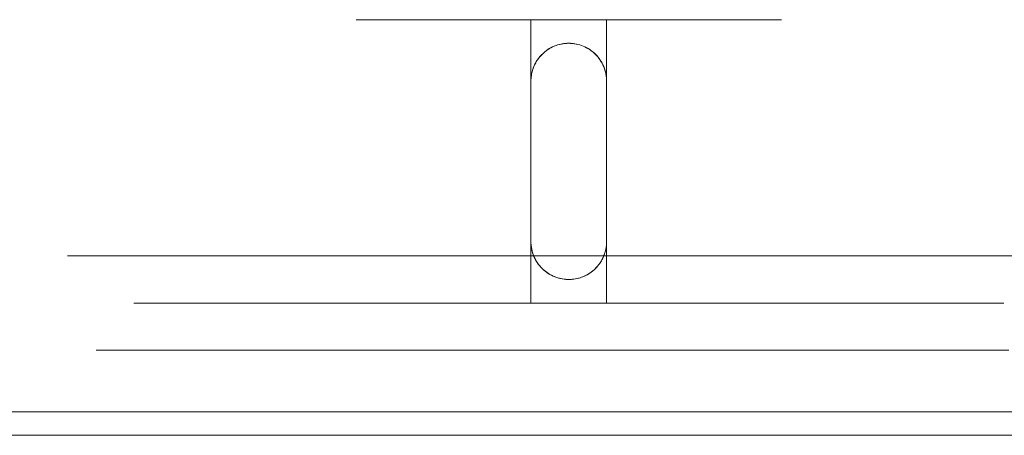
# Model space of a CAD drawing. Header units: millimetres. Extents: x -4395 to 65662, y -65530 to 6847.
# Tile 17 of 256: x 242 to 346, y -59199 to -59155. Entities that reach past the tile are written whole.
import ezdxf

# ---------------------------------------------------------------- set-up
doc = ezdxf.new("R2010")
doc.units = ezdxf.units.MM
doc.layers.add('R33_DET_superior_C05', color=7, linetype='Continuous', lineweight=0)

msp = doc.modelspace()

# ---------------------------------------------------------------- linework, layer by layer
at = {"layer": 'R33_DET_superior_C05'}
for p, q in [((277.563, -59155), (277.507, -59155)), ((277.675, -59155), (277.563, -59155)), ((277.842, -59155), (277.675, -59155)), ((278.064, -59155), (277.842, -59155)), ((278.341, -59155), (278.064, -59155)), ((278.672, -59155), (278.341, -59155)), ((279.055, -59155), (278.672, -59155)), ((279.491, -59155), (279.055, -59155)), ((279.978, -59155), (279.491, -59155)), ((280.514, -59155), (279.978, -59155)), ((281.099, -59155), (280.514, -59155)), ((281.731, -59155), (281.099, -59155)), ((282.409, -59155), (281.731, -59155)), ((283.13, -59155), (282.409, -59155)), ((283.893, -59155), (283.13, -59155)), ((284.696, -59155), (283.893, -59155)), ((285.537, -59155), (284.696, -59155)), ((286.414, -59155), (285.537, -59155)), ((287.325, -59155), (286.414, -59155)), ((288.268, -59155), (287.325, -59155)), ((287.516, -59155), (287.5, -59155)), ((287.563, -59155), (287.516, -59155)), ((287.641, -59155), (287.563, -59155)), ((287.638, -59155), (287.745, -59155)), ((287.75, -59155), (287.641, -59155)), ((287.745, -59155), (287.883, -59155)), ((287.889, -59155), (287.75, -59155)), ((287.883, -59155), (288.051, -59155)), ((288.058, -59155), (287.889, -59155)), ((288.051, -59155), (288.249, -59155)), ((288.257, -59155), (288.058, -59155)), ((288.249, -59155), (288.476, -59155)), ((288.485, -59155), (288.257, -59155)), ((289.239, -59155), (288.268, -59155)), ((288.476, -59155), (288.732, -59155)), ((288.741, -59155), (288.485, -59155)), ((288.732, -59155), (289.015, -59155)), ((289.026, -59155), (288.741, -59155)), ((289.015, -59155), (289.326, -59155)), ((289.338, -59155), (289.026, -59155)), ((290.238, -59155), (289.239, -59155)), ((289.326, -59155), (289.663, -59155)), ((289.676, -59155), (289.338, -59155)), ((289.663, -59155), (290.026, -59155)), ((290.04, -59155), (289.676, -59155)), ((290.026, -59155), (290.414, -59155)), ((290.428, -59155), (290.04, -59155)), ((291.26, -59155), (290.238, -59155)), ((290.414, -59155), (290.826, -59155)), ((290.841, -59155), (290.428, -59155)), ((290.826, -59155), (291.26, -59155)), ((291.276, -59155), (290.841, -59155)), ((292.305, -59155), (291.26, -59155)), ((291.26, -59155), (291.716, -59155)), ((291.733, -59155), (291.276, -59155)), ((291.716, -59155), (292.193, -59155)), ((292.21, -59155), (291.733, -59155)), ((292.193, -59155), (292.689, -59155)), ((292.707, -59155), (292.21, -59155)), ((293.368, -59155), (292.305, -59155)), ((292.689, -59155), (293.203, -59155)), ((293.222, -59155), (292.707, -59155)), ((293.203, -59155), (293.734, -59155)), ((293.753, -59155), (293.222, -59155)), ((294.448, -59155), (293.368, -59155)), ((293.734, -59155), (294.281, -59155)), ((294.3, -59155), (293.753, -59155)), ((294.281, -59155), (294.841, -59155)), ((294.862, -59155), (294.3, -59155)), ((295.542, -59155), (294.448, -59155)), ((294.841, -59155), (295.415, -59155)), ((295.436, -59155), (294.862, -59155)), ((295.415, -59155), (296, -59155)), ((296.021, -59155), (295.436, -59155)), ((296.647, -59155), (295.542, -59155)), ((304, -59155), (296, -59155)), ((296, -59155), (296, -59185)), ((296.616, -59155), (296.021, -59155)), ((297.22, -59155), (296.616, -59155)), ((297.76, -59155), (296.647, -59155)), ((297.831, -59155), (297.22, -59155)), ((298.878, -59155), (297.76, -59155)), ((298.447, -59155), (297.831, -59155)), ((299.066, -59155), (298.447, -59155)), ((300, -59155), (298.878, -59155)), ((299.689, -59155), (299.066, -59155)), ((300.311, -59155), (299.689, -59155)), ((300, -59155), (301.122, -59155)), ((300.934, -59155), (300.311, -59155)), ((301.553, -59155), (300.934, -59155)), ((301.122, -59155), (302.24, -59155)), ((302.169, -59155), (301.553, -59155)), ((302.78, -59155), (302.169, -59155)), ((302.24, -59155), (303.353, -59155)), ((303.384, -59155), (302.78, -59155)), ((303.353, -59155), (304.458, -59155)), ((303.979, -59155), (303.384, -59155)), ((304.564, -59155), (303.979, -59155)), ((304, -59155), (304.585, -59155)), ((304, -59155), (304, -59185)), ((304.458, -59155), (305.552, -59155)), ((305.138, -59155), (304.564, -59155)), ((304.585, -59155), (305.159, -59155)), ((305.7, -59155), (305.138, -59155)), ((305.159, -59155), (305.719, -59155)), ((305.552, -59155), (306.632, -59155)), ((306.247, -59155), (305.7, -59155)), ((305.719, -59155), (306.266, -59155)), ((306.778, -59155), (306.247, -59155)), ((306.266, -59155), (306.797, -59155)), ((306.632, -59155), (307.695, -59155)), ((307.293, -59155), (306.778, -59155)), ((306.797, -59155), (307.311, -59155)), ((307.79, -59155), (307.293, -59155)), ((307.311, -59155), (307.807, -59155)), ((307.695, -59155), (308.74, -59155)), ((308.267, -59155), (307.79, -59155)), ((307.807, -59155), (308.284, -59155)), ((308.724, -59155), (308.267, -59155)), ((308.284, -59155), (308.74, -59155)), ((309.159, -59155), (308.724, -59155)), ((308.74, -59155), (309.762, -59155)), ((308.74, -59155), (309.174, -59155)), ((309.572, -59155), (309.159, -59155)), ((309.174, -59155), (309.586, -59155)), ((309.96, -59155), (309.572, -59155)), ((309.586, -59155), (309.974, -59155)), ((309.762, -59155), (310.761, -59155)), ((310.324, -59155), (309.96, -59155)), ((309.974, -59155), (310.337, -59155)), ((310.662, -59155), (310.324, -59155)), ((310.337, -59155), (310.674, -59155)), ((310.974, -59155), (310.662, -59155)), ((310.674, -59155), (310.985, -59155)), ((310.761, -59155), (311.732, -59155)), ((311.259, -59155), (310.974, -59155)), ((310.985, -59155), (311.268, -59155)), ((311.515, -59155), (311.259, -59155)), ((311.268, -59155), (311.524, -59155)), ((311.743, -59155), (311.515, -59155)), ((311.524, -59155), (311.751, -59155)), ((311.732, -59155), (312.675, -59155)), ((311.942, -59155), (311.743, -59155)), ((311.751, -59155), (311.949, -59155)), ((312.111, -59155), (311.942, -59155)), ((311.949, -59155), (312.117, -59155)), ((312.25, -59155), (312.111, -59155)), ((312.359, -59155), (312.25, -59155)), ((312.437, -59155), (312.359, -59155)), ((312.362, -59155), (312.439, -59155)), ((312.484, -59155), (312.437, -59155)), ((312.439, -59155), (312.485, -59155)), ((312.5, -59155), (312.484, -59155)), ((312.675, -59155), (313.586, -59155)), ((313.586, -59155), (314.463, -59155)), ((314.463, -59155), (315.304, -59155)), ((315.304, -59155), (316.107, -59155)), ((316.107, -59155), (316.87, -59155)), ((316.87, -59155), (317.591, -59155)), ((317.591, -59155), (318.269, -59155)), ((318.269, -59155), (318.901, -59155)), ((318.901, -59155), (319.486, -59155)), ((319.486, -59155), (320.022, -59155)), ((320.022, -59155), (320.509, -59155)), ((320.509, -59155), (320.945, -59155)), ((320.945, -59155), (321.328, -59155)), ((321.328, -59155), (321.659, -59155)), ((321.659, -59155), (321.936, -59155)), ((321.936, -59155), (322.158, -59155)), ((322.158, -59155), (322.325, -59155)), ((322.325, -59155), (322.437, -59155)), ((322.437, -59155), (322.493, -59155)), ((299.413, -59157.543), (299.22, -59157.577)), ((299.479, -59157.534), (299.31, -59157.56)), ((299.608, -59157.519), (299.413, -59157.543)), ((299.65, -59157.515), (299.479, -59157.534)), ((299.804, -59157.505), (299.608, -59157.519)), ((299.824, -59157.504), (299.65, -59157.515)), ((300, -59157.5), (299.804, -59157.505)), ((300, -59157.5), (299.824, -59157.504)), ((300, -59157.5), (300.085, -59157.501)), ((300, -59157.5), (300.196, -59157.505)), ((300.17, -59157.504), (300.085, -59157.501)), ((300.332, -59157.514), (300.17, -59157.504)), ((300.392, -59157.519), (300.196, -59157.505)), ((300.492, -59157.53), (300.332, -59157.514)), ((300.587, -59157.543), (300.392, -59157.519)), ((300.65, -59157.553), (300.492, -59157.53)), ((300.78, -59157.577), (300.587, -59157.543)), ((300.806, -59157.582), (300.65, -59157.553)), ((297.314, -59158.536), (297.172, -59158.672)), ((297.348, -59158.506), (297.243, -59158.602)), ((297.462, -59158.408), (297.314, -59158.536)), ((297.457, -59158.412), (297.348, -59158.506)), ((297.573, -59158.321), (297.457, -59158.412)), ((297.617, -59158.287), (297.462, -59158.408)), ((297.693, -59158.232), (297.573, -59158.321)), ((297.778, -59158.174), (297.617, -59158.287)), ((297.818, -59158.148), (297.693, -59158.232)), ((297.944, -59158.069), (297.778, -59158.174)), ((297.948, -59158.066), (297.818, -59158.148)), ((298.114, -59157.972), (297.944, -59158.069)), ((298.083, -59157.989), (297.948, -59158.066)), ((298.222, -59157.917), (298.083, -59157.989)), ((298.29, -59157.884), (298.114, -59157.972)), ((298.366, -59157.849), (298.222, -59157.917)), ((298.469, -59157.804), (298.29, -59157.884)), ((298.514, -59157.786), (298.366, -59157.849)), ((298.652, -59157.734), (298.469, -59157.804)), ((298.666, -59157.729), (298.514, -59157.786)), ((298.839, -59157.672), (298.652, -59157.734)), ((298.822, -59157.678), (298.666, -59157.729)), ((298.981, -59157.632), (298.822, -59157.678)), ((299.028, -59157.62), (298.839, -59157.672)), ((299.144, -59157.593), (298.981, -59157.632)), ((299.22, -59157.577), (299.028, -59157.62)), ((299.31, -59157.56), (299.144, -59157.593)), ((300.972, -59157.62), (300.78, -59157.577)), ((300.976, -59157.621), (300.806, -59157.582)), ((301.161, -59157.672), (300.976, -59157.621)), ((301.341, -59157.732), (301.161, -59157.672)), ((301.348, -59157.734), (301.161, -59157.672)), ((301.516, -59157.799), (301.341, -59157.732)), ((301.531, -59157.804), (301.348, -59157.734)), ((301.686, -59157.873), (301.516, -59157.799)), ((301.71, -59157.884), (301.531, -59157.804)), ((301.85, -59157.953), (301.686, -59157.873)), ((301.886, -59157.972), (301.71, -59157.884)), ((302.007, -59158.04), (301.85, -59157.953)), ((302.056, -59158.069), (301.886, -59157.972)), ((302.158, -59158.132), (302.007, -59158.04)), ((302.222, -59158.174), (302.056, -59158.069)), ((302.303, -59158.229), (302.158, -59158.132)), ((302.383, -59158.287), (302.222, -59158.174)), ((302.441, -59158.331), (302.303, -59158.229)), ((302.538, -59158.408), (302.383, -59158.287)), ((302.571, -59158.436), (302.441, -59158.331)), ((302.686, -59158.536), (302.538, -59158.408)), ((302.708, -59158.556), (302.571, -59158.436)), ((302.828, -59158.672), (302.686, -59158.536)), ((302.852, -59158.695), (302.708, -59158.556)), ((296.472, -59159.614), (296.384, -59159.79)), ((296.505, -59159.555), (296.444, -59159.669)), ((296.569, -59159.444), (296.472, -59159.614)), ((296.57, -59159.442), (296.505, -59159.555)), ((296.674, -59159.278), (296.569, -59159.444)), ((296.639, -59159.331), (296.57, -59159.442)), ((296.713, -59159.221), (296.639, -59159.331)), ((296.787, -59159.117), (296.674, -59159.278)), ((296.79, -59159.113), (296.713, -59159.221)), ((296.908, -59158.962), (296.787, -59159.117)), ((296.872, -59159.007), (296.79, -59159.113)), ((296.958, -59158.903), (296.872, -59159.007)), ((297.036, -59158.814), (296.908, -59158.962)), ((297.049, -59158.8), (296.958, -59158.903)), ((297.172, -59158.672), (297.036, -59158.814)), ((297.143, -59158.7), (297.049, -59158.8)), ((297.243, -59158.602), (297.143, -59158.7)), ((302.964, -59158.814), (302.828, -59158.672)), ((302.986, -59158.839), (302.852, -59158.695)), ((303.092, -59158.962), (302.964, -59158.814)), ((303.112, -59158.986), (302.986, -59158.839)), ((303.213, -59159.117), (303.092, -59158.962)), ((303.228, -59159.138), (303.112, -59158.986)), ((303.326, -59159.278), (303.213, -59159.117)), ((303.336, -59159.293), (303.228, -59159.138)), ((303.431, -59159.444), (303.326, -59159.278)), ((303.436, -59159.452), (303.336, -59159.293)), ((303.528, -59159.614), (303.431, -59159.444)), ((303.527, -59159.613), (303.436, -59159.452)), ((303.61, -59159.777), (303.527, -59159.613)), ((303.616, -59159.79), (303.528, -59159.614)), ((296.099, -59160.616), (296.073, -59160.738)), ((296.12, -59160.528), (296.077, -59160.72)), ((296.128, -59160.495), (296.099, -59160.616)), ((296.172, -59160.339), (296.12, -59160.528)), ((296.162, -59160.375), (296.128, -59160.495)), ((296.199, -59160.255), (296.162, -59160.375)), ((296.234, -59160.152), (296.172, -59160.339)), ((296.24, -59160.136), (296.199, -59160.255)), ((296.304, -59159.969), (296.234, -59160.152)), ((296.285, -59160.018), (296.24, -59160.136)), ((296.334, -59159.9), (296.285, -59160.018)), ((296.384, -59159.79), (296.304, -59159.969)), ((296.387, -59159.784), (296.334, -59159.9)), ((296.444, -59159.669), (296.387, -59159.784)), ((303.685, -59159.943), (303.61, -59159.777)), ((303.696, -59159.969), (303.616, -59159.79)), ((303.751, -59160.111), (303.685, -59159.943)), ((303.766, -59160.152), (303.696, -59159.969)), ((303.81, -59160.281), (303.751, -59160.111)), ((303.828, -59160.339), (303.766, -59160.152)), ((303.86, -59160.452), (303.81, -59160.281)), ((303.88, -59160.528), (303.828, -59160.339)), ((303.903, -59160.625), (303.86, -59160.452)), ((303.923, -59160.72), (303.88, -59160.528)), ((303.938, -59160.798), (303.903, -59160.625)), ((296.005, -59161.304), (296, -59161.5)), ((296, -59161.5), (296.001, -59161.426)), ((296, -59178.5), (296, -59161.5)), ((296.003, -59161.352), (296.001, -59161.426)), ((296.009, -59161.228), (296.003, -59161.352)), ((296.019, -59161.108), (296.005, -59161.304)), ((296.02, -59161.105), (296.009, -59161.228)), ((296.043, -59160.913), (296.019, -59161.108)), ((296.034, -59160.982), (296.02, -59161.105)), ((296.052, -59160.86), (296.034, -59160.982)), ((296.077, -59160.72), (296.043, -59160.913)), ((296.073, -59160.738), (296.052, -59160.86)), ((303.957, -59160.913), (303.923, -59160.72)), ((303.965, -59160.973), (303.938, -59160.798)), ((303.981, -59161.108), (303.957, -59160.913)), ((303.984, -59161.148), (303.965, -59160.973)), ((303.995, -59161.304), (303.981, -59161.108)), ((303.996, -59161.324), (303.984, -59161.148)), ((304, -59161.5), (303.995, -59161.304)), ((304, -59161.5), (303.996, -59161.324)), ((304, -59161.5), (304, -59178.5)), ((296, -59178.5), (296.004, -59178.676)), ((296, -59178.5), (296.005, -59178.699)), ((296.004, -59178.676), (296.016, -59178.852)), ((296.005, -59178.699), (296.02, -59178.898)), ((296.016, -59178.852), (296.035, -59179.028)), ((296.02, -59178.898), (296.045, -59179.096)), ((296.035, -59179.028), (296.062, -59179.202)), ((296.045, -59179.096), (296.079, -59179.293)), ((296.062, -59179.202), (296.097, -59179.376)), ((296.079, -59179.293), (296.124, -59179.487)), ((296.097, -59179.376), (296.14, -59179.549)), ((303.876, -59179.487), (303.921, -59179.293)), ((303.888, -59179.44), (303.916, -59179.316)), ((303.916, -59179.316), (303.94, -59179.192)), ((303.921, -59179.293), (303.955, -59179.096)), ((303.94, -59179.192), (303.96, -59179.067)), ((303.955, -59179.096), (303.98, -59178.898)), ((303.96, -59179.067), (303.976, -59178.941)), ((303.976, -59178.941), (303.988, -59178.816)), ((303.98, -59178.898), (303.995, -59178.699)), ((303.988, -59178.816), (303.995, -59178.69)), ((303.995, -59178.699), (304, -59178.5)), ((303.995, -59178.69), (303.999, -59178.595)), ((304, -59178.5), (303.999, -59178.595)), ((247.016, -59180), (247.148, -59180)), ((247.148, -59180), (247.411, -59180)), ((247.411, -59180), (247.805, -59180)), ((247.805, -59180), (248.329, -59180)), ((248.329, -59180), (248.981, -59180)), ((248.981, -59180), (249.76, -59180)), ((249.76, -59180), (250.664, -59180)), ((250.14, -59180), (250.016, -59180)), ((250.388, -59180), (250.14, -59180)), ((250.76, -59180), (250.388, -59180)), ((250.664, -59180), (251.69, -59180)), ((251.254, -59180), (250.76, -59180)), ((251.869, -59180), (251.254, -59180)), ((251.69, -59180), (252.837, -59180)), ((252.604, -59180), (251.869, -59180)), ((253.456, -59180), (252.604, -59180)), ((252.837, -59180), (254.101, -59180)), ((254.425, -59180), (253.456, -59180)), ((254.129, -59180), (254.014, -59180)), ((254.101, -59180), (255.479, -59180)), ((254.357, -59180), (254.129, -59180)), ((254.699, -59180), (254.357, -59180)), ((255.506, -59180), (254.425, -59180)), ((255.153, -59180), (254.699, -59180)), ((255.719, -59180), (255.153, -59180)), ((255.479, -59180), (256.967, -59180)), ((256.699, -59180), (255.506, -59180)), ((256.395, -59180), (255.719, -59180)), ((257.18, -59180), (256.395, -59180)), ((257.999, -59180), (256.699, -59180)), ((256.967, -59180), (258.563, -59180)), ((258.071, -59180), (257.18, -59180)), ((259.403, -59180), (257.999, -59180)), ((259.066, -59180), (258.071, -59180)), ((258.563, -59180), (260.262, -59180)), ((260.163, -59180), (259.066, -59180)), ((260.908, -59180), (259.403, -59180)), ((261.359, -59180), (260.163, -59180)), ((260.262, -59180), (262.059, -59180)), ((262.511, -59180), (260.908, -59180)), ((262.651, -59180), (261.359, -59180)), ((262.059, -59180), (263.951, -59180)), ((264.207, -59180), (262.511, -59180)), ((264.036, -59180), (262.651, -59180)), ((263.951, -59180), (265.932, -59180)), ((265.51, -59180), (264.036, -59180)), ((265.991, -59180), (264.207, -59180)), ((267.07, -59180), (265.51, -59180)), ((265.932, -59180), (267.998, -59180)), ((267.861, -59180), (265.991, -59180)), ((268.712, -59180), (267.07, -59180)), ((269.81, -59180), (267.861, -59180)), ((267.998, -59180), (270.144, -59180)), ((270.432, -59180), (268.712, -59180)), ((271.834, -59180), (269.81, -59180)), ((270.144, -59180), (272.364, -59180)), ((272.225, -59180), (270.432, -59180)), ((273.928, -59180), (271.834, -59180)), ((274.087, -59180), (272.225, -59180)), ((272.364, -59180), (274.653, -59180)), ((276.087, -59180), (273.928, -59180)), ((276.014, -59180), (274.087, -59180)), ((274.653, -59180), (277.004, -59180)), ((278, -59180), (276.014, -59180)), ((278.306, -59180), (276.087, -59180)), ((277.004, -59180), (279.413, -59180)), ((277.563, -59180), (277.507, -59180)), ((277.675, -59180), (277.563, -59180)), ((277.842, -59180), (277.675, -59180)), ((278.064, -59180), (277.842, -59180)), ((280.041, -59180), (278, -59180)), ((278.341, -59180), (278.064, -59180)), ((280.578, -59180), (278.306, -59180)), ((278.672, -59180), (278.341, -59180)), ((279.055, -59180), (278.672, -59180)), ((279.491, -59180), (279.055, -59180)), ((279.413, -59180), (281.873, -59180)), ((279.978, -59180), (279.491, -59180)), ((280.514, -59180), (279.978, -59180)), ((282.132, -59180), (280.041, -59180)), ((281.099, -59180), (280.514, -59180)), ((282.899, -59180), (280.578, -59180)), ((281.731, -59180), (281.099, -59180)), ((282.409, -59180), (281.731, -59180)), ((281.873, -59180), (284.378, -59180)), ((284.267, -59180), (282.132, -59180)), ((283.13, -59180), (282.409, -59180)), ((285.262, -59180), (282.899, -59180)), ((283.893, -59180), (283.13, -59180)), ((284.696, -59180), (283.893, -59180)), ((286.441, -59180), (284.267, -59180)), ((284.378, -59180), (286.922, -59180)), ((285.537, -59180), (284.696, -59180)), ((287.662, -59180), (285.262, -59180)), ((286.414, -59180), (285.537, -59180)), ((287.325, -59180), (286.414, -59180)), ((288.649, -59180), (286.441, -59180)), ((286.922, -59180), (289.498, -59180)), ((288.268, -59180), (287.325, -59180)), ((290.093, -59180), (287.662, -59180)), ((289.239, -59180), (288.268, -59180)), ((290.885, -59180), (288.649, -59180)), ((290.238, -59180), (289.239, -59180)), ((289.498, -59180), (292.101, -59180)), ((292.548, -59180), (290.093, -59180)), ((291.26, -59180), (290.238, -59180)), ((293.144, -59180), (290.885, -59180)), ((292.305, -59180), (291.26, -59180)), ((292.101, -59180), (294.723, -59180)), ((293.368, -59180), (292.305, -59180)), ((295.022, -59180), (292.548, -59180)), ((295.42, -59180), (293.144, -59180)), ((294.448, -59180), (293.368, -59180)), ((295.542, -59180), (294.448, -59180)), ((294.723, -59180), (297.358, -59180)), ((297.508, -59180), (295.022, -59180)), ((297.707, -59180), (295.42, -59180)), ((296.647, -59180), (295.542, -59180)), ((296.124, -59179.487), (296.178, -59179.679)), ((296.14, -59179.549), (296.191, -59179.721)), ((296.178, -59179.679), (296.241, -59179.868)), ((296.191, -59179.721), (296.25, -59179.891)), ((296.241, -59179.868), (296.314, -59180.054)), ((296.25, -59179.891), (296.316, -59180.059)), ((296.314, -59180.054), (296.396, -59180.236)), ((296.316, -59180.059), (296.391, -59180.225)), ((296.391, -59180.225), (296.474, -59180.389)), ((296.396, -59180.236), (296.487, -59180.413)), ((296.474, -59180.389), (296.566, -59180.55)), ((296.487, -59180.413), (296.587, -59180.586)), ((297.76, -59180), (296.647, -59180)), ((300, -59180), (297.358, -59180)), ((300, -59180), (297.508, -59180)), ((300, -59180), (297.707, -59180)), ((298.878, -59180), (297.76, -59180)), ((300, -59180), (298.878, -59180)), ((300, -59180), (302.293, -59180)), ((301.122, -59180), (300, -59180)), ((300, -59180), (2800, -59180)), ((302.24, -59180), (301.122, -59180)), ((303.353, -59180), (302.24, -59180)), ((302.293, -59180), (304.58, -59180)), ((304.458, -59180), (303.353, -59180)), ((303.413, -59180.586), (303.513, -59180.413)), ((303.453, -59180.519), (303.518, -59180.403)), ((303.513, -59180.413), (303.604, -59180.236)), ((303.518, -59180.403), (303.579, -59180.286)), ((303.579, -59180.286), (303.636, -59180.168)), ((303.604, -59180.236), (303.686, -59180.054)), ((303.636, -59180.168), (303.688, -59180.049)), ((303.686, -59180.054), (303.759, -59179.868)), ((303.688, -59180.049), (303.736, -59179.929)), ((303.736, -59179.929), (303.78, -59179.808)), ((303.759, -59179.868), (303.822, -59179.679)), ((303.78, -59179.808), (303.82, -59179.686)), ((303.82, -59179.686), (303.856, -59179.563)), ((303.822, -59179.679), (303.876, -59179.487)), ((303.856, -59179.563), (303.888, -59179.44)), ((305.552, -59180), (304.458, -59180)), ((304.58, -59180), (306.856, -59180)), ((306.632, -59180), (305.552, -59180)), ((307.695, -59180), (306.632, -59180)), ((306.856, -59180), (309.115, -59180)), ((308.74, -59180), (307.695, -59180)), ((309.762, -59180), (308.74, -59180)), ((309.115, -59180), (311.351, -59180)), ((310.761, -59180), (309.762, -59180)), ((311.732, -59180), (310.761, -59180)), ((311.351, -59180), (313.559, -59180)), ((312.675, -59180), (311.732, -59180)), ((313.586, -59180), (312.675, -59180)), ((313.559, -59180), (315.733, -59180)), ((314.463, -59180), (313.586, -59180)), ((315.304, -59180), (314.463, -59180)), ((316.107, -59180), (315.304, -59180)), ((315.733, -59180), (317.868, -59180)), ((316.87, -59180), (316.107, -59180)), ((317.591, -59180), (316.87, -59180)), ((318.269, -59180), (317.591, -59180)), ((317.868, -59180), (319.959, -59180)), ((318.901, -59180), (318.269, -59180)), ((319.486, -59180), (318.901, -59180)), ((320.022, -59180), (319.486, -59180)), ((319.959, -59180), (322, -59180)), ((320.509, -59180), (320.022, -59180)), ((320.945, -59180), (320.509, -59180)), ((321.328, -59180), (320.945, -59180)), ((321.659, -59180), (321.328, -59180)), ((321.936, -59180), (321.659, -59180)), ((322.158, -59180), (321.936, -59180)), ((322, -59180), (323.986, -59180)), ((322.325, -59180), (322.158, -59180)), ((322.437, -59180), (322.325, -59180)), ((322.493, -59180), (322.437, -59180)), ((323.986, -59180), (325.913, -59180)), ((325.913, -59180), (327.775, -59180)), ((327.775, -59180), (329.568, -59180)), ((329.568, -59180), (331.288, -59180)), ((331.288, -59180), (332.93, -59180)), ((332.93, -59180), (334.49, -59180)), ((334.49, -59180), (335.964, -59180)), ((335.964, -59180), (337.349, -59180)), ((337.349, -59180), (338.641, -59180)), ((338.641, -59180), (339.837, -59180)), ((339.837, -59180), (340.934, -59180)), ((340.934, -59180), (341.929, -59180)), ((341.929, -59180), (342.82, -59180)), ((342.82, -59180), (343.605, -59180)), ((343.605, -59180), (344.281, -59180)), ((344.281, -59180), (344.847, -59180)), ((344.847, -59180), (345.301, -59180)), ((345.301, -59180), (345.643, -59180)), ((345.643, -59180), (345.871, -59180)), ((345.871, -59180), (345.986, -59180)), ((296.566, -59180.55), (296.665, -59180.709)), ((296.587, -59180.586), (296.695, -59180.753)), ((296.665, -59180.709), (296.773, -59180.864)), ((296.695, -59180.753), (296.811, -59180.915)), ((296.773, -59180.864), (296.89, -59181.016)), ((296.811, -59180.915), (296.936, -59181.071)), ((296.89, -59181.016), (297.016, -59181.164)), ((296.936, -59181.071), (297.068, -59181.221)), ((297.016, -59181.164), (297.151, -59181.308)), ((297.068, -59181.221), (297.207, -59181.363)), ((297.151, -59181.308), (297.295, -59181.447)), ((297.207, -59181.363), (297.353, -59181.499)), ((297.295, -59181.447), (297.433, -59181.568)), ((297.353, -59181.499), (297.506, -59181.627)), ((302.494, -59181.627), (302.647, -59181.499)), ((302.561, -59181.573), (302.671, -59181.478)), ((302.647, -59181.499), (302.793, -59181.363)), ((302.671, -59181.478), (302.776, -59181.38)), ((302.776, -59181.38), (302.877, -59181.279)), ((302.793, -59181.363), (302.932, -59181.221)), ((302.877, -59181.279), (302.972, -59181.177)), ((302.932, -59181.221), (303.064, -59181.071)), ((302.972, -59181.177), (303.064, -59181.072)), ((303.064, -59181.071), (303.189, -59180.915)), ((303.064, -59181.072), (303.15, -59180.965)), ((303.15, -59180.965), (303.233, -59180.856)), ((303.189, -59180.915), (303.305, -59180.753)), ((303.233, -59180.856), (303.311, -59180.745)), ((303.305, -59180.753), (303.413, -59180.586)), ((303.311, -59180.745), (303.384, -59180.633)), ((303.384, -59180.633), (303.453, -59180.519)), ((297.433, -59181.568), (297.563, -59181.672)), ((297.506, -59181.627), (297.665, -59181.748)), ((297.563, -59181.672), (297.7, -59181.773)), ((297.665, -59181.748), (297.83, -59181.86)), ((297.7, -59181.773), (297.843, -59181.868)), ((297.83, -59181.86), (298, -59181.964)), ((297.843, -59181.868), (297.992, -59181.959)), ((297.992, -59181.959), (298.147, -59182.045)), ((298, -59181.964), (298.175, -59182.059)), ((298.147, -59182.045), (298.308, -59182.125)), ((298.175, -59182.059), (298.355, -59182.146)), ((298.308, -59182.125), (298.476, -59182.198)), ((298.355, -59182.146), (298.539, -59182.223)), ((298.476, -59182.198), (298.649, -59182.265)), ((298.539, -59182.223), (298.726, -59182.292)), ((298.649, -59182.265), (298.828, -59182.325)), ((298.726, -59182.292), (298.917, -59182.35)), ((298.828, -59182.325), (299.013, -59182.376)), ((298.917, -59182.35), (299.11, -59182.4)), ((299.013, -59182.376), (299.183, -59182.416)), ((299.11, -59182.4), (299.305, -59182.439)), ((299.183, -59182.416), (299.339, -59182.445)), ((299.305, -59182.439), (299.503, -59182.469)), ((299.339, -59182.445), (299.497, -59182.468)), ((299.497, -59182.468), (299.657, -59182.485)), ((299.503, -59182.469), (299.701, -59182.489)), ((299.657, -59182.485), (299.818, -59182.496)), ((299.701, -59182.489), (299.9, -59182.499)), ((299.818, -59182.496), (299.909, -59182.499)), ((299.9, -59182.499), (300.1, -59182.499)), ((300, -59182.5), (299.909, -59182.499)), ((300, -59182.5), (300.176, -59182.496)), ((300.1, -59182.499), (300.299, -59182.489)), ((300.176, -59182.496), (300.351, -59182.485)), ((300.299, -59182.489), (300.497, -59182.469)), ((300.351, -59182.485), (300.525, -59182.465)), ((300.497, -59182.469), (300.695, -59182.439)), ((300.525, -59182.465), (300.696, -59182.439)), ((300.695, -59182.439), (300.89, -59182.4)), ((300.696, -59182.439), (300.865, -59182.405)), ((300.865, -59182.405), (301.03, -59182.365)), ((300.89, -59182.4), (301.083, -59182.35)), ((301.03, -59182.365), (301.193, -59182.318)), ((301.083, -59182.35), (301.274, -59182.292)), ((301.193, -59182.318), (301.351, -59182.265)), ((301.274, -59182.292), (301.461, -59182.223)), ((301.351, -59182.265), (301.505, -59182.206)), ((301.461, -59182.223), (301.645, -59182.146)), ((301.505, -59182.206), (301.655, -59182.142)), ((301.645, -59182.146), (301.825, -59182.059)), ((301.655, -59182.142), (301.799, -59182.072)), ((301.799, -59182.072), (301.939, -59181.999)), ((301.825, -59182.059), (302, -59181.964)), ((301.939, -59181.999), (302.073, -59181.921)), ((302, -59181.964), (302.17, -59181.86)), ((302.073, -59181.921), (302.202, -59181.839)), ((302.17, -59181.86), (302.335, -59181.748)), ((302.202, -59181.839), (302.327, -59181.754)), ((302.327, -59181.754), (302.446, -59181.665)), ((302.335, -59181.748), (302.494, -59181.627)), ((302.446, -59181.665), (302.561, -59181.573)), ((254.129, -59185), (254.014, -59185)), ((254.357, -59185), (254.129, -59185)), ((254.699, -59185), (254.357, -59185)), ((255.153, -59185), (254.699, -59185)), ((255.719, -59185), (255.153, -59185)), ((256.395, -59185), (255.719, -59185)), ((257.18, -59185), (256.395, -59185)), ((258.071, -59185), (257.18, -59185)), ((259.066, -59185), (258.071, -59185)), ((260.163, -59185), (259.066, -59185)), ((261.359, -59185), (260.163, -59185)), ((262.651, -59185), (261.359, -59185)), ((264.036, -59185), (262.651, -59185)), ((265.51, -59185), (264.036, -59185)), ((267.07, -59185), (265.51, -59185)), ((268.712, -59185), (267.07, -59185)), ((270.432, -59185), (268.712, -59185)), ((272.225, -59185), (270.432, -59185)), ((274.087, -59185), (272.225, -59185)), ((276.014, -59185), (274.087, -59185)), ((278, -59185), (276.014, -59185)), ((277.563, -59185), (277.507, -59185)), ((277.675, -59185), (277.563, -59185)), ((277.842, -59185), (277.675, -59185)), ((278.064, -59185), (277.842, -59185)), ((280.041, -59185), (278, -59185)), ((278.341, -59185), (278.064, -59185)), ((278.672, -59185), (278.341, -59185)), ((279.055, -59185), (278.672, -59185)), ((279.491, -59185), (279.055, -59185)), ((279.978, -59185), (279.491, -59185)), ((280.514, -59185), (279.978, -59185)), ((282.132, -59185), (280.041, -59185)), ((281.099, -59185), (280.514, -59185)), ((281.731, -59185), (281.099, -59185)), ((282.409, -59185), (281.731, -59185)), ((284.267, -59185), (282.132, -59185)), ((283.13, -59185), (282.409, -59185)), ((283.893, -59185), (283.13, -59185)), ((284.696, -59185), (283.893, -59185)), ((286.441, -59185), (284.267, -59185)), ((285.537, -59185), (284.696, -59185)), ((286.414, -59185), (285.537, -59185)), ((287.325, -59185), (286.414, -59185)), ((288.649, -59185), (286.441, -59185)), ((288.268, -59185), (287.325, -59185)), ((287.516, -59185), (287.5, -59185)), ((287.563, -59185), (287.516, -59185)), ((287.641, -59185), (287.563, -59185)), ((287.638, -59185), (287.745, -59185)), ((287.75, -59185), (287.641, -59185)), ((287.745, -59185), (287.883, -59185)), ((287.889, -59185), (287.75, -59185)), ((287.883, -59185), (288.051, -59185)), ((288.058, -59185), (287.889, -59185)), ((288.051, -59185), (288.249, -59185)), ((288.257, -59185), (288.058, -59185)), ((288.249, -59185), (288.476, -59185)), ((288.485, -59185), (288.257, -59185)), ((289.239, -59185), (288.268, -59185)), ((288.476, -59185), (288.732, -59185)), ((288.741, -59185), (288.485, -59185)), ((290.885, -59185), (288.649, -59185)), ((288.732, -59185), (289.015, -59185)), ((289.026, -59185), (288.741, -59185)), ((289.015, -59185), (289.326, -59185)), ((289.338, -59185), (289.026, -59185)), ((290.238, -59185), (289.239, -59185)), ((289.326, -59185), (289.663, -59185)), ((289.676, -59185), (289.338, -59185)), ((289.663, -59185), (290.026, -59185)), ((290.04, -59185), (289.676, -59185)), ((290.026, -59185), (290.414, -59185)), ((290.428, -59185), (290.04, -59185)), ((291.26, -59185), (290.238, -59185)), ((290.414, -59185), (290.826, -59185)), ((290.841, -59185), (290.428, -59185)), ((290.826, -59185), (291.26, -59185)), ((291.276, -59185), (290.841, -59185)), ((293.144, -59185), (290.885, -59185)), ((292.305, -59185), (291.26, -59185)), ((291.26, -59185), (291.716, -59185)), ((291.733, -59185), (291.276, -59185)), ((291.716, -59185), (292.193, -59185)), ((292.21, -59185), (291.733, -59185)), ((292.193, -59185), (292.689, -59185)), ((292.707, -59185), (292.21, -59185)), ((293.368, -59185), (292.305, -59185)), ((292.689, -59185), (293.203, -59185)), ((293.222, -59185), (292.707, -59185)), ((295.42, -59185), (293.144, -59185)), ((293.203, -59185), (293.734, -59185)), ((293.753, -59185), (293.222, -59185)), ((294.448, -59185), (293.368, -59185)), ((293.734, -59185), (294.281, -59185)), ((294.3, -59185), (293.753, -59185)), ((294.281, -59185), (294.841, -59185)), ((294.862, -59185), (294.3, -59185)), ((295.542, -59185), (294.448, -59185)), ((294.841, -59185), (295.415, -59185)), ((295.436, -59185), (294.862, -59185)), ((295.415, -59185), (296, -59185)), ((297.707, -59185), (295.42, -59185)), ((296.021, -59185), (295.436, -59185)), ((296.647, -59185), (295.542, -59185)), ((304, -59185), (296, -59185)), ((296.616, -59185), (296.021, -59185)), ((297.22, -59185), (296.616, -59185)), ((297.76, -59185), (296.647, -59185)), ((297.831, -59185), (297.22, -59185)), ((300, -59185), (297.707, -59185)), ((298.878, -59185), (297.76, -59185)), ((298.447, -59185), (297.831, -59185)), ((299.066, -59185), (298.447, -59185)), ((300, -59185), (298.878, -59185)), ((299.689, -59185), (299.066, -59185)), ((300.311, -59185), (299.689, -59185)), ((300, -59185), (302.293, -59185)), ((301.122, -59185), (300, -59185)), ((300.934, -59185), (300.311, -59185)), ((301.553, -59185), (300.934, -59185)), ((302.24, -59185), (301.122, -59185)), ((302.169, -59185), (301.553, -59185)), ((302.78, -59185), (302.169, -59185)), ((303.353, -59185), (302.24, -59185)), ((302.293, -59185), (304.58, -59185)), ((303.384, -59185), (302.78, -59185)), ((304.458, -59185), (303.353, -59185)), ((303.979, -59185), (303.384, -59185)), ((304.564, -59185), (303.979, -59185)), ((304, -59185), (304.585, -59185)), ((305.552, -59185), (304.458, -59185)), ((305.138, -59185), (304.564, -59185)), ((304.58, -59185), (306.856, -59185)), ((304.585, -59185), (305.159, -59185)), ((305.7, -59185), (305.138, -59185)), ((305.159, -59185), (305.719, -59185)), ((306.632, -59185), (305.552, -59185)), ((306.247, -59185), (305.7, -59185)), ((305.719, -59185), (306.266, -59185)), ((306.778, -59185), (306.247, -59185)), ((306.266, -59185), (306.797, -59185)), ((307.695, -59185), (306.632, -59185)), ((307.293, -59185), (306.778, -59185)), ((306.797, -59185), (307.311, -59185)), ((306.856, -59185), (309.115, -59185)), ((307.79, -59185), (307.293, -59185)), ((307.311, -59185), (307.807, -59185)), ((308.74, -59185), (307.695, -59185)), ((308.267, -59185), (307.79, -59185)), ((307.807, -59185), (308.284, -59185)), ((308.724, -59185), (308.267, -59185)), ((308.284, -59185), (308.74, -59185)), ((309.159, -59185), (308.724, -59185)), ((309.762, -59185), (308.74, -59185)), ((308.74, -59185), (309.174, -59185)), ((309.115, -59185), (311.351, -59185)), ((309.572, -59185), (309.159, -59185)), ((309.174, -59185), (309.586, -59185)), ((309.96, -59185), (309.572, -59185)), ((309.586, -59185), (309.974, -59185)), ((310.761, -59185), (309.762, -59185)), ((310.324, -59185), (309.96, -59185)), ((309.974, -59185), (310.337, -59185)), ((310.662, -59185), (310.324, -59185)), ((310.337, -59185), (310.674, -59185)), ((310.974, -59185), (310.662, -59185)), ((310.674, -59185), (310.985, -59185)), ((311.732, -59185), (310.761, -59185)), ((311.259, -59185), (310.974, -59185)), ((310.985, -59185), (311.268, -59185)), ((311.515, -59185), (311.259, -59185)), ((311.268, -59185), (311.524, -59185)), ((311.351, -59185), (313.559, -59185)), ((311.743, -59185), (311.515, -59185)), ((311.524, -59185), (311.751, -59185)), ((312.675, -59185), (311.732, -59185)), ((311.942, -59185), (311.743, -59185)), ((311.751, -59185), (311.949, -59185)), ((312.111, -59185), (311.942, -59185)), ((311.949, -59185), (312.117, -59185)), ((312.25, -59185), (312.111, -59185)), ((312.359, -59185), (312.25, -59185)), ((312.437, -59185), (312.359, -59185)), ((312.362, -59185), (312.439, -59185)), ((312.484, -59185), (312.437, -59185)), ((312.439, -59185), (312.485, -59185)), ((312.5, -59185), (312.484, -59185)), ((313.586, -59185), (312.675, -59185)), ((313.559, -59185), (315.733, -59185)), ((314.463, -59185), (313.586, -59185)), ((315.304, -59185), (314.463, -59185)), ((316.107, -59185), (315.304, -59185)), ((315.733, -59185), (317.868, -59185)), ((316.87, -59185), (316.107, -59185)), ((317.591, -59185), (316.87, -59185)), ((318.269, -59185), (317.591, -59185)), ((317.868, -59185), (319.959, -59185)), ((318.901, -59185), (318.269, -59185)), ((319.486, -59185), (318.901, -59185)), ((320.022, -59185), (319.486, -59185)), ((319.959, -59185), (322, -59185)), ((320.509, -59185), (320.022, -59185)), ((320.945, -59185), (320.509, -59185)), ((321.328, -59185), (320.945, -59185)), ((321.659, -59185), (321.328, -59185)), ((321.936, -59185), (321.659, -59185)), ((322.158, -59185), (321.936, -59185)), ((322, -59185), (323.986, -59185)), ((322.325, -59185), (322.158, -59185)), ((322.437, -59185), (322.325, -59185)), ((322.493, -59185), (322.437, -59185)), ((323.986, -59185), (325.913, -59185)), ((325.913, -59185), (327.775, -59185)), ((327.775, -59185), (329.568, -59185)), ((329.568, -59185), (331.288, -59185)), ((331.288, -59185), (332.93, -59185)), ((332.93, -59185), (334.49, -59185)), ((334.49, -59185), (335.964, -59185)), ((335.964, -59185), (337.349, -59185)), ((337.349, -59185), (338.641, -59185)), ((338.641, -59185), (339.837, -59185)), ((339.837, -59185), (340.934, -59185)), ((340.934, -59185), (341.929, -59185)), ((341.929, -59185), (342.82, -59185)), ((342.82, -59185), (343.605, -59185)), ((343.605, -59185), (344.281, -59185)), ((344.281, -59185), (344.847, -59185)), ((344.847, -59185), (345.301, -59185)), ((345.301, -59185), (345.643, -59185)), ((345.643, -59185), (345.871, -59185)), ((345.871, -59185), (345.986, -59185)), ((250.14, -59190), (250.016, -59190)), ((250.388, -59190), (250.14, -59190)), ((250.76, -59190), (250.388, -59190)), ((251.254, -59190), (250.76, -59190)), ((251.869, -59190), (251.254, -59190)), ((252.604, -59190), (251.869, -59190)), ((253.456, -59190), (252.604, -59190)), ((254.425, -59190), (253.456, -59190)), ((254.089, -59190), (253.974, -59190)), ((254.317, -59190), (254.089, -59190)), ((254.659, -59190), (254.317, -59190)), ((255.506, -59190), (254.425, -59190)), ((255.114, -59190), (254.659, -59190)), ((255.681, -59190), (255.114, -59190)), ((256.699, -59190), (255.506, -59190)), ((256.357, -59190), (255.681, -59190)), ((257.143, -59190), (256.357, -59190)), ((257.999, -59190), (256.699, -59190)), ((258.034, -59190), (257.143, -59190)), ((259.403, -59190), (257.999, -59190)), ((259.03, -59190), (258.034, -59190)), ((260.128, -59190), (259.03, -59190)), ((260.908, -59190), (259.403, -59190)), ((261.325, -59190), (260.128, -59190)), ((262.511, -59190), (260.908, -59190)), ((262.618, -59190), (261.325, -59190)), ((264.207, -59190), (262.511, -59190)), ((264.004, -59190), (262.618, -59190)), ((265.48, -59190), (264.004, -59190)), ((265.991, -59190), (264.207, -59190)), ((267.041, -59190), (265.48, -59190)), ((267.861, -59190), (265.991, -59190)), ((268.685, -59190), (267.041, -59190)), ((269.81, -59190), (267.861, -59190)), ((270.406, -59190), (268.685, -59190)), ((271.834, -59190), (269.81, -59190)), ((272.201, -59190), (270.406, -59190)), ((273.928, -59190), (271.834, -59190)), ((274.065, -59190), (272.201, -59190)), ((276.087, -59190), (273.928, -59190)), ((275.993, -59190), (274.065, -59190)), ((277.981, -59190), (275.993, -59190)), ((278.306, -59190), (276.087, -59190)), ((280.024, -59190), (277.981, -59190)), ((280.578, -59190), (278.306, -59190)), ((282.116, -59190), (280.024, -59190)), ((282.899, -59190), (280.578, -59190)), ((284.253, -59190), (282.116, -59190)), ((285.262, -59190), (282.899, -59190)), ((286.429, -59190), (284.253, -59190)), ((287.662, -59190), (285.262, -59190)), ((288.639, -59190), (286.429, -59190)), ((290.093, -59190), (287.662, -59190)), ((290.877, -59190), (288.639, -59190)), ((292.548, -59190), (290.093, -59190)), ((293.138, -59190), (290.877, -59190)), ((295.022, -59190), (292.548, -59190)), ((295.416, -59190), (293.138, -59190)), ((297.508, -59190), (295.022, -59190)), ((297.705, -59190), (295.416, -59190)), ((300, -59190), (297.508, -59190)), ((300, -59190), (297.705, -59190)), ((300, -59190), (302.492, -59190)), ((302.295, -59190), (300, -59190)), ((304.584, -59190), (302.295, -59190)), ((302.492, -59190), (304.978, -59190)), ((306.862, -59190), (304.584, -59190)), ((304.978, -59190), (307.452, -59190)), ((309.123, -59190), (306.862, -59190)), ((307.452, -59190), (309.907, -59190)), ((311.361, -59190), (309.123, -59190)), ((309.907, -59190), (312.338, -59190)), ((313.571, -59190), (311.361, -59190)), ((312.338, -59190), (314.738, -59190)), ((315.747, -59190), (313.571, -59190)), ((314.738, -59190), (317.101, -59190)), ((317.884, -59190), (315.747, -59190)), ((317.101, -59190), (319.422, -59190)), ((319.976, -59190), (317.884, -59190)), ((319.422, -59190), (321.694, -59190)), ((322.019, -59190), (319.976, -59190)), ((321.694, -59190), (323.913, -59190)), ((324.007, -59190), (322.019, -59190)), ((323.913, -59190), (326.072, -59190)), ((325.935, -59190), (324.007, -59190)), ((327.799, -59190), (325.935, -59190)), ((326.072, -59190), (328.166, -59190)), ((329.594, -59190), (327.799, -59190)), ((328.166, -59190), (330.19, -59190)), ((331.315, -59190), (329.594, -59190)), ((330.19, -59190), (332.139, -59190)), ((332.959, -59190), (331.315, -59190)), ((332.139, -59190), (334.009, -59190)), ((334.52, -59190), (332.959, -59190)), ((334.009, -59190), (335.793, -59190)), ((335.996, -59190), (334.52, -59190)), ((335.793, -59190), (337.489, -59190)), ((337.382, -59190), (335.996, -59190)), ((338.675, -59190), (337.382, -59190)), ((337.489, -59190), (339.092, -59190)), ((339.872, -59190), (338.675, -59190)), ((339.092, -59190), (340.597, -59190)), ((340.97, -59190), (339.872, -59190)), ((340.597, -59190), (342.001, -59190)), ((341.966, -59190), (340.97, -59190)), ((342.857, -59190), (341.966, -59190)), ((342.001, -59190), (343.301, -59190)), ((343.643, -59190), (342.857, -59190)), ((343.301, -59190), (344.494, -59190)), ((344.319, -59190), (343.643, -59190)), ((344.886, -59190), (344.319, -59190)), ((344.494, -59190), (345.575, -59190)), ((345.341, -59190), (344.886, -59190)), ((345.683, -59190), (345.341, -59190)), ((345.575, -59190), (346.544, -59190)), ((345.911, -59190), (345.683, -59190)), ((346.026, -59190), (345.911, -59190)), ((185, -59196.5), (415, -59196.5)), ((210, -59199), (390, -59199))]:
    msp.add_line(p, q, dxfattribs=at)

doc.saveas('drawing.dxf')
